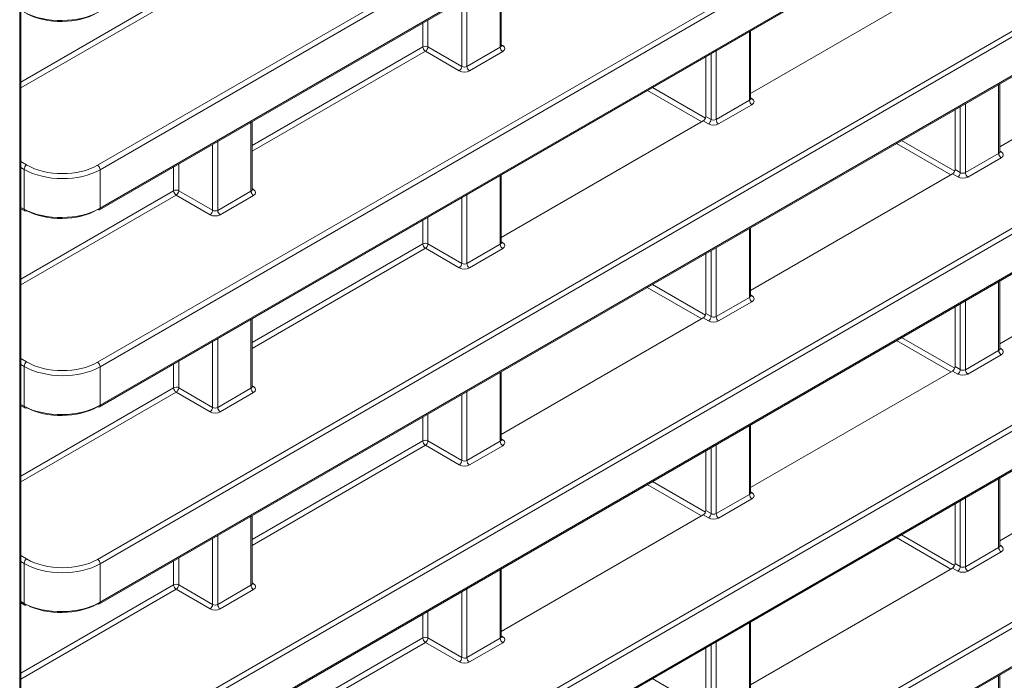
# Model space of a CAD drawing. Header units: millimetres. Extents: x 0 to 1118, y 0 to 864.
# Tile 215 of 256: x 614 to 627, y 92 to 101. Entities that reach past the tile are written whole.
import ezdxf

# ---------------------------------------------------------------- set-up
doc = ezdxf.new("R2010")
doc.units = ezdxf.units.MM

msp = doc.modelspace()

# ---------------------------------------------------------------- linework, layer by layer
at = {"color": 9, "linetype": 'Continuous', "lineweight": 0}
for p, q in [((614.7533, 99.2157), (713.4837, 156.2116)), ((713.5185, 156.1507), (614.788, 99.1548)), ((614.788, 98.6227), (713.5185, 155.6186)), ((614.7533, 96.4916), (713.4837, 153.4875)), ((713.5185, 153.4266), (614.788, 96.4308)), ((614.788, 95.8986), (713.5185, 152.8945)), ((614.7533, 93.7676), (713.4837, 150.7634)), ((713.5185, 150.7026), (614.788, 93.7067)), ((614.788, 93.1745), (713.5185, 150.1704)), ((614.7533, 91.0435), (713.4837, 148.0394)), ((713.5185, 147.9785), (614.788, 90.9826)), ((614.788, 90.4505), (713.5185, 147.4463)), ((614.7533, 88.3194), (713.4837, 145.3153)), ((713.5185, 145.2544), (614.788, 88.2586)), ((614.788, 87.7264), (713.5185, 144.7223)), ((614.7533, 85.5954), (713.4837, 142.5912)), ((713.5185, 142.5304), (614.788, 85.5345)), ((614.788, 85.0023), (713.5185, 141.9982)), ((613.6755, 63.1388), (613.6755, 106.1136)), ((620.3221, 100.8479), (620.3221, 101.8005)), ((613.6902, 100.3665), (615.805, 101.5873)), ((615.8397, 101.5265), (613.6902, 100.2855)), ((619.7911, 100.5829), (619.7911, 101.494)), ((619.8612, 101.5345), (619.8612, 100.5819)), ((619.3222, 101.2233), (619.3222, 100.8536)), ((619.2521, 100.8533), (619.2521, 101.1829)), ((623.7692, 100.1138), (623.7692, 101.0664)), ((616.8896, 99.4894), (619.2521, 100.8533)), ((619.2869, 100.7924), (616.8896, 99.4084)), ((619.7558, 100.5217), (619.2869, 100.7924)), ((619.3222, 100.8536), (619.7911, 100.5829)), ((619.8612, 100.5819), (620.3221, 100.8479)), ((620.3568, 100.787), (619.896, 100.521)), ((620.3367, 100.8825), (620.358, 100.8694)), ((623.3084, 100.8004), (623.3084, 99.8478)), ((623.2383, 99.8488), (623.2383, 100.7599)), ((623.1094, 99.8174), (622.3575, 100.2515)), ((622.4283, 100.2923), (623.1615, 99.869)), ((627.2163, 99.3798), (627.2163, 100.3323)), ((623.3084, 99.8478), (623.7692, 100.1138)), ((623.7838, 100.1485), (623.8052, 100.1353)), ((623.8039, 100.053), (623.3431, 99.7869)), ((626.6854, 99.1148), (626.6854, 100.0258)), ((626.7555, 100.0663), (626.7555, 99.1137)), ((623.2029, 99.7876), (623.1303, 99.8295)), ((623.1657, 99.8907), (623.2383, 99.8488)), ((616.8749, 98.8579), (616.8749, 99.8105)), ((625.8744, 99.5577), (626.6083, 99.134)), ((616.344, 98.5929), (616.344, 99.504)), ((616.4141, 99.5445), (616.4141, 98.5919)), ((626.5556, 99.0828), (625.8037, 99.5169)), ((626.7555, 99.1137), (627.2163, 99.3798)), ((627.2511, 99.3189), (626.7902, 99.0528)), ((627.231, 99.4144), (627.2523, 99.4012)), ((613.6902, 99.2678), (613.772, 99.2206)), ((613.7367, 99.1593), (613.6902, 99.1862)), ((613.7367, 98.6076), (613.7367, 99.1593)), ((614.788, 99.1548), (614.788, 98.6227)), ((615.805, 98.8633), (615.805, 99.1929)), ((615.8751, 99.2333), (615.8751, 98.8636)), ((626.6128, 99.1567), (626.6854, 99.1148)), ((620.3221, 98.1238), (620.3221, 99.0764)), ((626.6501, 99.0535), (626.5775, 99.0954)), ((616.8896, 98.8925), (616.9109, 98.8794)), ((613.6902, 97.6424), (615.805, 98.8633)), ((615.8397, 98.8024), (613.6902, 97.5615)), ((616.3086, 98.5317), (615.8397, 98.8024)), ((615.8751, 98.8636), (616.344, 98.5929)), ((616.4141, 98.5919), (616.8749, 98.8579)), ((616.9096, 98.797), (616.4488, 98.531)), ((619.7911, 97.8588), (619.7911, 98.7699)), ((619.8612, 98.8104), (619.8612, 97.8578)), ((613.6902, 98.6326), (613.7367, 98.6076)), ((619.3222, 98.4992), (619.3222, 98.1295)), ((619.2521, 98.1292), (619.2521, 98.4588)), ((623.7692, 97.3898), (623.7692, 98.3424)), ((616.8896, 96.7653), (619.2521, 98.1292)), ((619.2869, 98.0683), (616.8896, 96.6844)), ((619.7558, 97.7976), (619.2869, 98.0683)), ((619.3222, 98.1295), (619.7911, 97.8588)), ((619.8612, 97.8578), (620.3221, 98.1238)), ((620.3568, 98.063), (619.896, 97.7969)), ((620.3367, 98.1585), (620.358, 98.1453)), ((623.3084, 98.0763), (623.3084, 97.1237)), ((623.2383, 97.1248), (623.2383, 98.0359)), ((623.1085, 97.0928), (622.3566, 97.5269)), ((622.4273, 97.5677), (623.1612, 97.144)), ((627.2163, 96.6557), (627.2163, 97.6083)), ((623.3084, 97.1237), (623.7692, 97.3898)), ((623.7838, 97.4244), (623.8052, 97.4112)), ((623.8039, 97.3289), (623.3431, 97.0628)), ((626.6854, 96.3907), (626.6854, 97.3018)), ((626.7555, 97.3422), (626.7555, 96.3896)), ((623.2029, 97.0635), (623.1303, 97.1054)), ((623.1657, 97.1667), (623.2383, 97.1248)), ((616.8749, 96.1338), (616.8749, 97.0864)), ((625.8734, 96.833), (626.6079, 96.409)), ((616.344, 95.8689), (616.344, 96.7799)), ((616.4141, 96.8204), (616.4141, 95.8678)), ((626.5546, 96.3582), (625.8027, 96.7922)), ((626.7555, 96.3896), (627.2163, 96.6557)), ((627.2511, 96.5948), (626.7902, 96.3288)), ((627.231, 96.6903), (627.2523, 96.6771)), ((613.6902, 96.5437), (613.772, 96.4965)), ((613.7367, 96.4353), (613.6902, 96.4621)), ((613.7367, 95.8835), (613.7367, 96.4353)), ((614.788, 96.4308), (614.788, 95.8986)), ((615.805, 96.1392), (615.805, 96.4688)), ((615.8751, 96.5092), (615.8751, 96.1395)), ((626.6128, 96.4326), (626.6854, 96.3907)), ((620.3221, 95.3998), (620.3221, 96.3524)), ((626.6501, 96.3295), (626.5775, 96.3714)), ((616.8896, 96.1685), (616.9109, 96.1553)), ((613.6902, 94.9183), (615.805, 96.1392)), ((615.8397, 96.0783), (613.6902, 94.8374)), ((616.3086, 95.8076), (615.8397, 96.0783)), ((615.8751, 96.1395), (616.344, 95.8689)), ((616.4141, 95.8678), (616.8749, 96.1338)), ((616.9096, 96.073), (616.4488, 95.8069)), ((619.7911, 95.1348), (619.7911, 96.0459)), ((619.8612, 96.0863), (619.8612, 95.1337)), ((613.6902, 95.9085), (613.7367, 95.8835)), ((619.3222, 95.7752), (619.3222, 95.4055)), ((619.2521, 95.4051), (619.2521, 95.7347)), ((623.7692, 94.6657), (623.7692, 95.6183)), ((616.8896, 94.0412), (619.2521, 95.4051)), ((619.2869, 95.3442), (616.8896, 93.9603)), ((619.7558, 95.0735), (619.2869, 95.3442)), ((619.3222, 95.4055), (619.7911, 95.1348)), ((619.8612, 95.1337), (620.3221, 95.3998)), ((620.3568, 95.3389), (619.896, 95.0729)), ((620.3367, 95.4344), (620.358, 95.4212)), ((623.3084, 95.3522), (623.3084, 94.3997)), ((623.2383, 94.4007), (623.2383, 95.3118)), ((623.1075, 94.3682), (622.3556, 94.8022)), ((622.4263, 94.843), (623.1608, 94.419)), ((627.2163, 93.9316), (627.2163, 94.8842)), ((623.3084, 94.3997), (623.7692, 94.6657)), ((623.7838, 94.7003), (623.8052, 94.6871)), ((623.8039, 94.6048), (623.3431, 94.3388)), ((626.6854, 93.6666), (626.6854, 94.5777)), ((626.7555, 94.6182), (626.7555, 93.6656)), ((623.2029, 94.3395), (623.1303, 94.3814)), ((623.1657, 94.4426), (623.2383, 94.4007)), ((616.8749, 93.4098), (616.8749, 94.3624)), ((625.8725, 94.1084), (626.6076, 93.684)), ((616.344, 93.1448), (616.344, 94.0559)), ((616.4141, 94.0963), (616.4141, 93.1437)), ((626.5536, 93.6335), (625.8017, 94.0676)), ((626.7555, 93.6656), (627.2163, 93.9316)), ((627.2511, 93.8707), (626.7902, 93.6047)), ((627.231, 93.9662), (627.2523, 93.9531)), ((613.6902, 93.8197), (613.772, 93.7724)), ((613.7367, 93.7112), (613.6902, 93.738)), ((613.7367, 93.1594), (613.7367, 93.7112)), ((614.788, 93.7067), (614.788, 93.1745)), ((615.805, 93.4151), (615.805, 93.7447)), ((615.8751, 93.7852), (615.8751, 93.4155)), ((626.6128, 93.7085), (626.6854, 93.6666)), ((620.3221, 92.6757), (620.3221, 93.6283)), ((626.6501, 93.6054), (626.5775, 93.6473)), ((616.8896, 93.4444), (616.9109, 93.4312)), ((613.6902, 92.1943), (615.805, 93.4151)), ((615.8397, 93.3542), (613.6902, 92.1133)), ((616.3086, 93.0836), (615.8397, 93.3542)), ((615.8751, 93.4155), (616.344, 93.1448)), ((616.4141, 93.1437), (616.8749, 93.4098)), ((616.9096, 93.3489), (616.4488, 93.0829)), ((619.7911, 92.4107), (619.7911, 93.3218)), ((619.8612, 93.3623), (619.8612, 92.4097)), ((613.6902, 93.1844), (613.7367, 93.1594)), ((619.3222, 93.0511), (619.3222, 92.6814)), ((619.2521, 92.681), (619.2521, 93.0106)), ((623.7692, 91.9416), (623.7692, 92.8942)), ((616.8896, 91.3172), (619.2521, 92.681)), ((619.2869, 92.6202), (616.8896, 91.2362)), ((619.7558, 92.3495), (619.2869, 92.6202)), ((619.3222, 92.6814), (619.7911, 92.4107)), ((619.8612, 92.4097), (620.3221, 92.6757)), ((620.3568, 92.6148), (619.896, 92.3488)), ((620.3367, 92.7103), (620.358, 92.6971)), ((623.3084, 92.6282), (623.3084, 91.6756)), ((623.2383, 91.6766), (623.2383, 92.5877)), ((622.4253, 92.1184), (623.1604, 91.694)), ((627.2163, 91.2075), (627.2163, 92.1601))]:
    msp.add_line(p, q, dxfattribs=at)
at = {"color": 7, "linetype": 'Continuous', "lineweight": 15}
for p, q in [((614.7776, 98.5998), (713.5081, 155.5957)), ((614.7776, 95.8757), (713.5081, 152.8716)), ((614.7776, 93.1516), (713.5081, 150.1475)), ((614.7776, 90.4276), (713.5081, 147.4234)), ((614.7776, 87.7035), (713.5081, 144.6994)), ((614.7776, 84.9794), (713.5081, 141.9753)), ((613.6902, 63.1592), (613.6902, 106.134)), ((620.3367, 100.8687), (620.3367, 101.809)), ((623.7838, 100.2068), (626.5775, 101.8195)), ((623.7838, 100.1347), (623.7838, 101.0749)), ((627.231, 99.4727), (630.0246, 101.0854)), ((623.1657, 100.718), (623.1657, 99.8907)), ((627.231, 99.4006), (627.231, 100.3408)), ((626.6128, 99.984), (626.6128, 99.1567)), ((620.3367, 98.2168), (623.1303, 99.8295)), ((616.8896, 98.8787), (616.8896, 99.819)), ((620.3367, 98.1447), (620.3367, 99.0849)), ((623.7838, 97.4827), (626.5775, 99.0954)), ((613.6902, 98.6152), (613.7477, 98.5843)), ((623.7838, 97.4106), (623.7838, 98.3508)), ((627.231, 96.7486), (630.0246, 98.3614)), ((623.1657, 97.994), (623.1657, 97.1667)), ((627.231, 96.6765), (627.231, 97.6167)), ((626.6128, 97.2599), (626.6128, 96.4326)), ((620.3367, 95.4927), (623.1303, 97.1054)), ((616.8896, 96.1547), (616.8896, 97.0949)), ((620.3367, 95.4206), (620.3367, 96.3608)), ((623.7838, 94.7586), (626.5775, 96.3714)), ((613.6902, 95.8912), (613.7477, 95.8602)), ((623.7838, 94.6865), (623.7838, 95.6267)), ((627.231, 94.0245), (630.0246, 95.6373)), ((623.1657, 95.2699), (623.1657, 94.4426)), ((627.231, 93.9524), (627.231, 94.8927)), ((626.6128, 94.5358), (626.6128, 93.7085)), ((620.3367, 92.7686), (623.1303, 94.3814)), ((616.8896, 93.4306), (616.8896, 94.3708)), ((620.3367, 92.6965), (620.3367, 93.6367)), ((623.7838, 92.0346), (626.5775, 93.6473)), ((613.6902, 93.1671), (613.7477, 93.1362)), ((623.7838, 91.9624), (623.7838, 92.9027)), ((623.1657, 92.5458), (623.1657, 91.7185)), ((627.231, 91.2284), (627.231, 92.1686))]:
    msp.add_line(p, q, dxfattribs=at)
at = {"color": 9, "linetype": 'Continuous', "lineweight": 0}
for centre, radius, start, end in [((619.2875, 100.7848), 0.077, 63.23378, 117.34352), ((619.3291, 100.8568), 0.077, 182.65231, 236.77029), ((619.2431, 100.8585), 0.0793, 303.52223, 356.47777), ((620.399, 100.8515), 0.077, 182.65231, 236.77029), ((620.3427, 100.8925), 0.0278, 257.73313, 303.54348), ((619.712, 100.5878), 0.0793, 303.52223, 356.47777), ((619.9382, 100.5854), 0.077, 182.65231, 236.77029), ((623.8462, 100.1174), 0.077, 182.65231, 236.77029), ((623.7898, 100.1584), 0.0278, 257.73313, 303.54348), ((623.1591, 99.8537), 0.0793, 303.52223, 356.47777), ((623.3853, 99.8514), 0.077, 182.65231, 236.77029), ((627.2933, 99.3833), 0.077, 182.65231, 236.77029), ((627.237, 99.4243), 0.0278, 257.73313, 303.54348), ((613.8158, 99.1545), 0.0793, 123.52223, 176.47777), ((614.711, 99.1513), 0.077, 2.65231, 56.77029), ((626.6063, 99.1196), 0.0793, 303.52223, 356.47777), ((626.8325, 99.1173), 0.077, 182.65231, 236.77029), ((616.8955, 98.9025), 0.0278, 257.73313, 303.54348), ((615.8404, 98.7948), 0.077, 63.23378, 117.34352), ((615.8819, 98.8668), 0.077, 182.65231, 236.77029), ((615.7959, 98.8685), 0.0793, 303.52223, 356.47777), ((616.9519, 98.8615), 0.077, 182.65231, 236.77029), ((613.7616, 98.6052), 0.0251, 174.46982, 236.34336), ((614.7634, 98.62), 0.0247, 305.07521, 6.23697), ((616.2648, 98.5978), 0.0793, 303.52223, 356.47777), ((616.491, 98.5954), 0.077, 182.65231, 236.77029), ((619.2875, 98.0607), 0.077, 63.23378, 117.34352), ((619.3291, 98.1327), 0.077, 182.65231, 236.77029), ((619.2431, 98.1344), 0.0793, 303.52223, 356.47777), ((620.399, 98.1274), 0.077, 182.65231, 236.77029), ((620.3427, 98.1684), 0.0278, 257.73313, 303.54348), ((619.712, 97.8637), 0.0793, 303.52223, 356.47777), ((619.9382, 97.8614), 0.077, 182.65231, 236.77029), ((623.8462, 97.3933), 0.077, 182.65231, 236.77029), ((623.7898, 97.4344), 0.0278, 257.73313, 303.54348), ((623.1591, 97.1296), 0.0793, 303.52223, 356.47777), ((623.3853, 97.1273), 0.077, 182.65231, 236.77029), ((627.2933, 96.6593), 0.077, 182.65231, 236.77029), ((627.237, 96.7003), 0.0278, 257.73313, 303.54348), ((613.8158, 96.4304), 0.0793, 123.52223, 176.47777), ((614.711, 96.4272), 0.077, 2.65231, 56.77029), ((626.6063, 96.3956), 0.0793, 303.52223, 356.47777), ((626.8325, 96.3932), 0.077, 182.65231, 236.77029), ((616.8955, 96.1784), 0.0278, 257.73313, 303.54348), ((615.8404, 96.0707), 0.077, 63.23378, 117.34352), ((615.8819, 96.1428), 0.077, 182.65231, 236.77029), ((615.7959, 96.1444), 0.0793, 303.52223, 356.47777), ((616.9519, 96.1374), 0.077, 182.65231, 236.77029), ((613.7616, 95.8811), 0.0251, 174.46982, 236.34336), ((614.7634, 95.8959), 0.0247, 305.07521, 6.23697), ((616.2648, 95.8737), 0.0793, 303.52223, 356.47777), ((616.491, 95.8714), 0.077, 182.65231, 236.77029), ((619.2875, 95.3367), 0.077, 63.23378, 117.34352), ((619.3291, 95.4087), 0.077, 182.65231, 236.77029), ((619.2431, 95.4103), 0.0793, 303.52223, 356.47777), ((620.399, 95.4033), 0.077, 182.65231, 236.77029), ((620.3427, 95.4444), 0.0278, 257.73313, 303.54348), ((619.712, 95.1396), 0.0793, 303.52223, 356.47777), ((619.9382, 95.1373), 0.077, 182.65231, 236.77029), ((623.8462, 94.6693), 0.077, 182.65231, 236.77029), ((623.7898, 94.7103), 0.0278, 257.73313, 303.54348), ((623.1591, 94.4056), 0.0793, 303.52223, 356.47777), ((623.3853, 94.4032), 0.077, 182.65231, 236.77029), ((627.2933, 93.9352), 0.077, 182.65231, 236.77029), ((627.237, 93.9762), 0.0278, 257.73313, 303.54348), ((613.8158, 93.7063), 0.0793, 123.52223, 176.47777), ((614.711, 93.7031), 0.077, 2.65231, 56.77029), ((626.6063, 93.6715), 0.0793, 303.52223, 356.47777), ((626.8325, 93.6691), 0.077, 182.65231, 236.77029), ((616.8955, 93.4544), 0.0278, 257.73313, 303.54348), ((615.8404, 93.3467), 0.077, 63.23378, 117.34352), ((615.8819, 93.4187), 0.077, 182.65231, 236.77029), ((615.7959, 93.4203), 0.0793, 303.52223, 356.47777), ((616.9519, 93.4133), 0.077, 182.65231, 236.77029), ((613.7616, 93.157), 0.0251, 174.46982, 236.34336), ((614.7634, 93.1718), 0.0247, 305.07521, 6.23697), ((616.2648, 93.1497), 0.0793, 303.52223, 356.47777), ((616.491, 93.1473), 0.077, 182.65231, 236.77029), ((619.2875, 92.6126), 0.077, 63.23378, 117.34352), ((619.3291, 92.6846), 0.077, 182.65231, 236.77029), ((619.2431, 92.6863), 0.0793, 303.52223, 356.47777), ((620.399, 92.6793), 0.077, 182.65231, 236.77029), ((620.3427, 92.7203), 0.0278, 257.73313, 303.54348), ((619.712, 92.4156), 0.0793, 303.52223, 356.47777), ((619.9382, 92.4132), 0.077, 182.65231, 236.77029)]:
    msp.add_arc(centre, radius, start, end, dxfattribs=at)
at = {"color": 7, "linetype": 'Continuous', "lineweight": 15}
for centre, radius, start, end in [((614.7673, 98.6223), 0.0248, 235.39586, 294.63978), ((613.7574, 98.607), 0.0247, 247.03481, 306.39809), ((614.7673, 95.8982), 0.0248, 235.39586, 294.63978), ((613.7574, 95.883), 0.0247, 247.03481, 306.39809), ((614.7673, 93.1741), 0.0248, 235.39586, 294.63978), ((613.7574, 93.1589), 0.0247, 247.03481, 306.39809)]:
    msp.add_arc(centre, radius, start, end, dxfattribs=at)
for centre, major_axis, ratio, start_param, end_param in [((614.2577, 101.6429), (0.75, 0.0104), 0.5678072, 3.9365615, 5.4899045), ((614.2583, 101.6017), (0.7, 0.0104), 0.5671246, 3.9360182, 5.4893612), ((623.1303, 99.8703), (0.025, 0.0433), 0.5775574, 3.9270618, 5.4975535), ((626.5775, 99.1363), (0.025, 0.0433), 0.5775574, 3.9270618, 5.4975535), ((614.2577, 98.9188), (0.75, 0.0104), 0.5678072, 3.9365615, 5.4899045), ((614.2583, 98.8777), (0.7, 0.0104), 0.5671246, 3.9360182, 5.4893612), ((623.1303, 97.1463), (0.025, 0.0433), 0.5775574, 3.9270618, 5.4975535), ((626.5775, 96.4122), (0.025, 0.0433), 0.5775574, 3.9270618, 5.4975535), ((614.2577, 96.1948), (0.75, 0.0104), 0.5678072, 3.9365615, 5.4899045), ((614.2583, 96.1536), (0.7, 0.0104), 0.5671246, 3.9360182, 5.4893612), ((623.1303, 94.4222), (0.025, 0.0433), 0.5775574, 3.9270618, 5.4975535), ((626.5775, 93.6881), (0.025, 0.0433), 0.5775574, 3.9270618, 5.4975535), ((614.2577, 93.4707), (0.75, 0.0104), 0.5678072, 3.9365615, 5.4899045), ((614.2583, 93.4295), (0.7, 0.0104), 0.5671246, 3.9360182, 5.4893612)]:
    msp.add_ellipse(centre, major_axis=major_axis, ratio=ratio, start_param=start_param, end_param=end_param, dxfattribs=at)
at = {"color": 9, "linetype": 'Continuous', "lineweight": 0}
for centre, major_axis, ratio, start_param, end_param in [((620.2867, 100.8697), (0.05, -0.0016), 0.5970671, 5.5164932, 6.3018914), ((620.2861, 100.8293), (0.1, -0.0015), 0.5872749, 5.5068223, 7.0601653), ((619.8252, 100.5632), (0.1, -0.0015), 0.5872749, 3.9534793, 5.5068223), ((619.8259, 100.6037), (0.05, -0.0016), 0.5970671, 3.9631502, 5.5164932), ((623.7338, 100.1357), (0.05, -0.0016), 0.5970671, 5.5164932, 6.3018914), ((623.7332, 100.0952), (0.1, -0.0015), 0.5872749, 5.5068223, 7.0601653), ((623.273, 99.8696), (0.05, -0.0016), 0.5970671, 3.9631502, 5.5164932), ((623.2724, 99.8292), (0.1, -0.0015), 0.5872749, 3.9534793, 5.5068223), ((627.181, 99.4016), (0.05, -0.0016), 0.5970671, 5.5164932, 6.3018914), ((627.1804, 99.3611), (0.1, -0.0015), 0.5872749, 5.5068223, 7.0601653), ((614.2577, 99.471), (0.75, -0.0108), 0.5866149, 3.9528574, 5.5062005), ((614.2583, 99.5114), (0.7, -0.0108), 0.5872749, 3.9534793, 5.5068223), ((626.7195, 99.0951), (0.1, -0.0015), 0.5872749, 3.9534793, 5.5068223), ((626.7201, 99.1356), (0.05, -0.0016), 0.5970671, 3.9631502, 5.5164932), ((616.8396, 98.8797), (0.05, -0.0016), 0.5970671, 5.5164932, 6.3018914), ((616.8389, 98.8393), (0.1, -0.0015), 0.5872749, 5.5068223, 7.0601653), ((616.3781, 98.5732), (0.1, -0.0015), 0.5872749, 3.9534793, 5.5068223), ((616.3787, 98.6137), (0.05, -0.0016), 0.5970671, 3.9631502, 5.5164932), ((620.2867, 98.1457), (0.05, -0.0016), 0.5970671, 5.5164932, 6.3018914), ((620.2861, 98.1052), (0.1, -0.0015), 0.5872749, 5.5068223, 7.0601653), ((619.8252, 97.8392), (0.1, -0.0015), 0.5872749, 3.9534793, 5.5068223), ((619.8259, 97.8796), (0.05, -0.0016), 0.5970671, 3.9631502, 5.5164932), ((623.7338, 97.4116), (0.05, -0.0016), 0.5970671, 5.5164932, 6.3018914), ((623.7332, 97.3711), (0.1, -0.0015), 0.5872749, 5.5068223, 7.0601653), ((623.273, 97.1456), (0.05, -0.0016), 0.5970671, 3.9631502, 5.5164932), ((623.2724, 97.1051), (0.1, -0.0015), 0.5872749, 3.9534793, 5.5068223), ((627.181, 96.6775), (0.05, -0.0016), 0.5970671, 5.5164932, 6.3018914), ((627.1804, 96.6371), (0.1, -0.0015), 0.5872749, 5.5068223, 7.0601653), ((614.2577, 96.7469), (0.75, -0.0108), 0.5866149, 3.9528574, 5.5062005), ((614.2583, 96.7874), (0.7, -0.0108), 0.5872749, 3.9534793, 5.5068223), ((626.7195, 96.371), (0.1, -0.0015), 0.5872749, 3.9534793, 5.5068223), ((626.7201, 96.4115), (0.05, -0.0016), 0.5970671, 3.9631502, 5.5164932), ((616.8396, 96.1557), (0.05, -0.0016), 0.5970671, 5.5164932, 6.3018914), ((616.8389, 96.1152), (0.1, -0.0015), 0.5872749, 5.5068223, 7.0601653), ((616.3781, 95.8492), (0.1, -0.0015), 0.5872749, 3.9534793, 5.5068223), ((616.3787, 95.8896), (0.05, -0.0016), 0.5970671, 3.9631502, 5.5164932), ((620.2867, 95.4216), (0.05, -0.0016), 0.5970671, 5.5164932, 6.3018914), ((620.2861, 95.3811), (0.1, -0.0015), 0.5872749, 5.5068223, 7.0601653), ((619.8252, 95.1151), (0.1, -0.0015), 0.5872749, 3.9534793, 5.5068223), ((619.8259, 95.1556), (0.05, -0.0016), 0.5970671, 3.9631502, 5.5164932), ((623.7338, 94.6875), (0.05, -0.0016), 0.5970671, 5.5164932, 6.3018914), ((623.7332, 94.6471), (0.1, -0.0015), 0.5872749, 5.5068223, 7.0601653), ((623.273, 94.4215), (0.05, -0.0016), 0.5970671, 3.9631502, 5.5164932), ((623.2724, 94.381), (0.1, -0.0015), 0.5872749, 3.9534793, 5.5068223), ((627.181, 93.9534), (0.05, -0.0016), 0.5970671, 5.5164932, 6.3018914), ((627.1804, 93.913), (0.1, -0.0015), 0.5872749, 5.5068223, 7.0601653), ((614.2577, 94.0228), (0.75, -0.0108), 0.5866149, 3.9528574, 5.5062005), ((614.2583, 94.0633), (0.7, -0.0108), 0.5872749, 3.9534793, 5.5068223), ((626.7195, 93.6469), (0.1, -0.0015), 0.5872749, 3.9534793, 5.5068223), ((626.7201, 93.6874), (0.05, -0.0016), 0.5970671, 3.9631502, 5.5164932), ((616.8396, 93.4316), (0.05, -0.0016), 0.5970671, 5.5164932, 6.3018914), ((616.8389, 93.3911), (0.1, -0.0015), 0.5872749, 5.5068223, 7.0601653), ((616.3781, 93.1251), (0.1, -0.0015), 0.5872749, 3.9534793, 5.5068223), ((616.3787, 93.1656), (0.05, -0.0016), 0.5970671, 3.9631502, 5.5164932), ((620.2867, 92.6975), (0.05, -0.0016), 0.5970671, 5.5164932, 6.3018914), ((620.2861, 92.6571), (0.1, -0.0015), 0.5872749, 5.5068223, 7.0601653), ((619.8252, 92.391), (0.1, -0.0015), 0.5872749, 3.9534793, 5.5068223), ((619.8259, 92.4315), (0.05, -0.0016), 0.5970671, 3.9631502, 5.5164932)]:
    msp.add_ellipse(centre, major_axis=major_axis, ratio=ratio, start_param=start_param, end_param=end_param, dxfattribs=at)
at = {"color": 7, "linetype": 'Continuous', "lineweight": 15}
for points, knots in [([(620.3377, 100.8632), (620.3378, 100.8631), (620.3382, 100.8625), (620.3363, 100.867), (620.3367, 100.8686), (620.3367, 100.8686)], [0, 0, 0, 0, 0.2511576, 0.9710684, 1, 1, 1, 1]), ([(623.7848, 100.1291), (623.7849, 100.129), (623.7853, 100.1284), (623.7835, 100.133), (623.7839, 100.1345), (623.7839, 100.1346)], [0, 0, 0, 0, 0.2511576, 0.9710684, 1, 1, 1, 1]), ([(627.232, 99.3951), (627.2321, 99.3949), (627.2325, 99.3943), (627.2306, 99.3989), (627.231, 99.4004), (627.231, 99.4005)], [0, 0, 0, 0, 0.2511576, 0.9710684, 1, 1, 1, 1]), ([(616.8905, 98.8732), (616.8907, 98.8731), (616.8911, 98.8725), (616.8892, 98.877), (616.8896, 98.8786), (616.8896, 98.8786)], [0, 0, 0, 0, 0.2511576, 0.9710684, 1, 1, 1, 1]), ([(620.3377, 98.1391), (620.3378, 98.139), (620.3382, 98.1384), (620.3363, 98.143), (620.3367, 98.1445), (620.3367, 98.1446)], [0, 0, 0, 0, 0.2511576, 0.9710684, 1, 1, 1, 1]), ([(623.7848, 97.4051), (623.7849, 97.4049), (623.7853, 97.4043), (623.7835, 97.4089), (623.7839, 97.4104), (623.7839, 97.4105)], [0, 0, 0, 0, 0.2511576, 0.9710684, 1, 1, 1, 1]), ([(627.232, 96.671), (627.2321, 96.6708), (627.2325, 96.6703), (627.2306, 96.6748), (627.231, 96.6764), (627.231, 96.6764)], [0, 0, 0, 0, 0.2511576, 0.9710684, 1, 1, 1, 1]), ([(616.8905, 96.1491), (616.8907, 96.149), (616.8911, 96.1484), (616.8892, 96.153), (616.8896, 96.1545), (616.8896, 96.1546)], [0, 0, 0, 0, 0.2511576, 0.9710684, 1, 1, 1, 1]), ([(620.3377, 95.4151), (620.3378, 95.4149), (620.3382, 95.4143), (620.3363, 95.4189), (620.3367, 95.4204), (620.3367, 95.4205)], [0, 0, 0, 0, 0.2511576, 0.9710684, 1, 1, 1, 1]), ([(623.7848, 94.681), (623.7849, 94.6808), (623.7853, 94.6803), (623.7835, 94.6848), (623.7839, 94.6864), (623.7839, 94.6864)], [0, 0, 0, 0, 0.2511576, 0.9710684, 1, 1, 1, 1]), ([(627.232, 93.9469), (627.2321, 93.9468), (627.2325, 93.9462), (627.2306, 93.9507), (627.231, 93.9523), (627.231, 93.9523)], [0, 0, 0, 0, 0.2511576, 0.9710684, 1, 1, 1, 1]), ([(616.8905, 93.4251), (616.8907, 93.4249), (616.8911, 93.4244), (616.8892, 93.4289), (616.8896, 93.4304), (616.8896, 93.4305)], [0, 0, 0, 0, 0.2511576, 0.9710684, 1, 1, 1, 1]), ([(620.3377, 92.691), (620.3378, 92.6909), (620.3382, 92.6903), (620.3363, 92.6948), (620.3367, 92.6964), (620.3367, 92.6964)], [0, 0, 0, 0, 0.2514471, 0.9721876, 1, 1, 1, 1])]:
    msp.add_open_spline(points, degree=3, knots=knots, dxfattribs=at)

doc.saveas('drawing.dxf')
